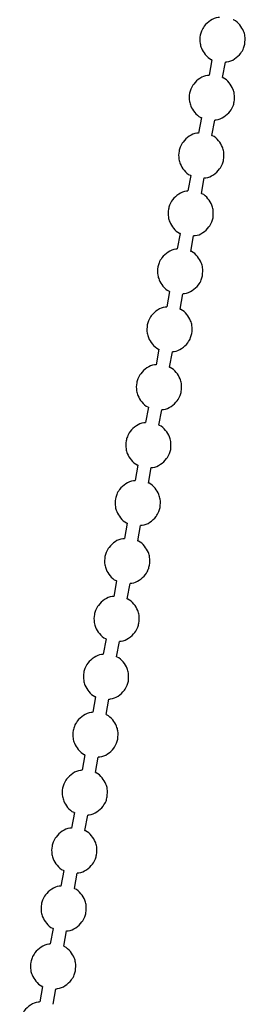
# Model space of a CAD drawing. Header units: millimetres. Extents: x 313 to 1951, y 543 to 2760.
# Tile 31 of 64: x 505 to 530, y 2300 to 2409. Entities that reach past the tile are written whole.
import ezdxf

# ---------------------------------------------------------------- set-up
doc = ezdxf.new("R2010")
doc.units = ezdxf.units.MM
doc.header["$LTSCALE"] = 10

msp = doc.modelspace()

# ---------------------------------------------------------------- linework, layer by layer
at = {"color": 7, "linetype": 'Continuous', "lineweight": 25}
for p, q in [((525.9, 2404.1), (525.59, 2402.4)), ((527.07, 2402.13), (527.38, 2403.83)), ((524.74, 2397.72), (524.43, 2396.02)), ((525.9, 2395.75), (526.21, 2397.45)), ((523.57, 2391.33), (523.26, 2389.63)), ((524.74, 2389.36), (525.05, 2391.06)), ((522.4, 2384.94), (522.09, 2383.24)), ((523.57, 2382.97), (523.88, 2384.67)), ((521.24, 2378.55), (520.93, 2376.85)), ((522.4, 2376.59), (522.71, 2378.29)), ((520.07, 2372.17), (519.76, 2370.47)), ((521.24, 2370.2), (521.55, 2371.9)), ((518.91, 2365.78), (518.6, 2364.08)), ((520.07, 2363.81), (520.38, 2365.51)), ((517.74, 2359.39), (517.43, 2357.69)), ((518.91, 2357.42), (519.22, 2359.12)), ((516.57, 2353.01), (516.26, 2351.31)), ((517.74, 2351.04), (518.05, 2352.74)), ((515.41, 2346.62), (515.1, 2344.92)), ((516.57, 2344.65), (516.88, 2346.35)), ((514.24, 2340.23), (513.93, 2338.53)), ((515.41, 2338.26), (515.72, 2339.96)), ((513.08, 2333.85), (512.77, 2332.15)), ((514.24, 2331.88), (514.55, 2333.58)), ((511.91, 2327.46), (511.6, 2325.76)), ((513.08, 2325.49), (513.39, 2327.19)), ((510.75, 2321.07), (510.44, 2319.37)), ((511.91, 2319.1), (512.22, 2320.8)), ((509.58, 2314.68), (509.27, 2312.98)), ((510.75, 2312.71), (511.06, 2314.41)), ((508.41, 2308.3), (508.1, 2306.6)), ((509.58, 2306.33), (509.89, 2308.03)), ((507.25, 2301.91), (506.94, 2300.21)), ((508.41, 2299.94), (508.72, 2301.64))]:
    msp.add_line(p, q, dxfattribs=at)
for points, knots in [([(526.75, 2408.77), (526.69, 2408.77), (526.34, 2408.77), (525.7, 2408.46), (525.08, 2407.9), (524.75, 2407.3), (524.56, 2406.66), (524.55, 2406.01), (524.75, 2405.28), (525.15, 2404.66), (525.59, 2404.22), (525.88, 2404.12), (525.9, 2404.11)], [0, 0, 0, 0, 0.0276774, 0.1705815, 0.3186664, 0.4207994, 0.4947965, 0.6375448, 0.721266, 0.8516498, 0.9886239, 1, 1, 1, 1]), ([(529.52, 2405.83), (529.55, 2406.13), (529.59, 2406.61), (529.38, 2407.34), (528.99, 2407.96), (528.55, 2408.4), (528.25, 2408.5), (528.23, 2408.51)], [0, 0, 0, 0, 0.282556, 0.448274, 0.706356, 0.977482, 1, 1, 1, 1]), ([(527.38, 2403.86), (527.44, 2403.86), (527.8, 2403.85), (528.43, 2404.17), (529.05, 2404.72), (529.39, 2405.32), (529.48, 2405.68), (529.52, 2405.83)], [0, 0, 0, 0, 0.055937, 0.344751, 0.644035, 0.850449, 1, 1, 1, 1]), ([(525.59, 2402.38), (525.53, 2402.38), (525.17, 2402.38), (524.54, 2402.07), (523.92, 2401.52), (523.58, 2400.91), (523.39, 2400.27), (523.38, 2399.62), (523.59, 2398.89), (523.98, 2398.27), (524.42, 2397.83), (524.71, 2397.73), (524.74, 2397.73)], [0, 0, 0, 0, 0.027677, 0.170581, 0.318666, 0.420799, 0.494797, 0.637545, 0.721266, 0.85165, 0.988624, 1, 1, 1, 1]), ([(528.35, 2399.45), (528.38, 2399.75), (528.43, 2400.22), (528.21, 2400.96), (527.82, 2401.58), (527.38, 2402.02), (527.09, 2402.12), (527.07, 2402.12)], [0, 0, 0, 0, 0.282556, 0.448274, 0.706356, 0.977482, 1, 1, 1, 1]), ([(526.22, 2397.47), (526.27, 2397.47), (526.63, 2397.47), (527.26, 2397.78), (527.88, 2398.33), (528.23, 2398.94), (528.32, 2399.29), (528.35, 2399.45)], [0, 0, 0, 0, 0.055937, 0.344751, 0.644035, 0.850449, 1, 1, 1, 1]), ([(524.42, 2395.99), (524.36, 2395.99), (524, 2396), (523.37, 2395.68), (522.75, 2395.13), (522.42, 2394.53), (522.23, 2393.88), (522.22, 2393.24), (522.42, 2392.51), (522.82, 2391.89), (523.25, 2391.45), (523.55, 2391.35), (523.57, 2391.34)], [0, 0, 0, 0, 0.027677, 0.170581, 0.318666, 0.420799, 0.494797, 0.637545, 0.721266, 0.85165, 0.988624, 1, 1, 1, 1]), ([(527.19, 2393.06), (527.22, 2393.36), (527.26, 2393.84), (527.05, 2394.57), (526.65, 2395.19), (526.22, 2395.63), (525.92, 2395.73), (525.9, 2395.74)], [0, 0, 0, 0, 0.282556, 0.448274, 0.706356, 0.977482, 1, 1, 1, 1]), ([(525.05, 2391.08), (525.11, 2391.08), (525.47, 2391.08), (526.1, 2391.39), (526.72, 2391.95), (527.06, 2392.55), (527.15, 2392.91), (527.19, 2393.06)], [0, 0, 0, 0, 0.055937, 0.344751, 0.644035, 0.850449, 1, 1, 1, 1]), ([(523.26, 2389.61), (523.2, 2389.61), (522.84, 2389.61), (522.21, 2389.3), (521.58, 2388.74), (521.25, 2388.14), (521.06, 2387.49), (521.05, 2386.85), (521.26, 2386.12), (521.65, 2385.5), (522.09, 2385.06), (522.38, 2384.96), (522.41, 2384.95)], [0, 0, 0, 0, 0.027677, 0.170581, 0.318666, 0.420799, 0.494797, 0.637545, 0.721266, 0.85165, 0.988624, 1, 1, 1, 1]), ([(526.02, 2386.67), (526.05, 2386.97), (526.09, 2387.45), (525.88, 2388.18), (525.49, 2388.8), (525.05, 2389.24), (524.76, 2389.34), (524.73, 2389.35)], [0, 0, 0, 0, 0.282556, 0.4482738, 0.7063556, 0.9774822, 1, 1, 1, 1]), ([(523.88, 2384.7), (523.94, 2384.7), (524.3, 2384.69), (524.93, 2385.01), (525.55, 2385.56), (525.89, 2386.16), (525.98, 2386.52), (526.02, 2386.67)], [0, 0, 0, 0, 0.055937, 0.344751, 0.644035, 0.850449, 1, 1, 1, 1]), ([(522.09, 2383.22), (522.03, 2383.22), (521.67, 2383.22), (521.04, 2382.91), (520.42, 2382.36), (520.08, 2381.75), (519.89, 2381.11), (519.89, 2380.46), (520.09, 2379.73), (520.49, 2379.11), (520.92, 2378.67), (521.22, 2378.57), (521.24, 2378.56)], [0, 0, 0, 0, 0.0276774, 0.1705815, 0.3186664, 0.4207994, 0.4947965, 0.6375448, 0.721266, 0.8516498, 0.9886239, 1, 1, 1, 1]), ([(524.86, 2380.28), (524.88, 2380.59), (524.93, 2381.06), (524.72, 2381.79), (524.32, 2382.42), (523.89, 2382.86), (523.59, 2382.96), (523.57, 2382.96)], [0, 0, 0, 0, 0.282556, 0.4482738, 0.7063556, 0.9774822, 1, 1, 1, 1]), ([(522.72, 2378.31), (522.78, 2378.31), (523.14, 2378.31), (523.77, 2378.62), (524.39, 2379.17), (524.73, 2379.77), (524.82, 2380.13), (524.86, 2380.28)], [0, 0, 0, 0, 0.055937, 0.344751, 0.644035, 0.850449, 1, 1, 1, 1]), ([(520.92, 2376.83), (520.87, 2376.83), (520.51, 2376.83), (519.88, 2376.52), (519.25, 2375.97), (518.92, 2375.36), (518.73, 2374.72), (518.72, 2374.07), (518.92, 2373.35), (519.32, 2372.72), (519.76, 2372.28), (520.05, 2372.18), (520.07, 2372.18)], [0, 0, 0, 0, 0.027677, 0.170581, 0.318666, 0.420799, 0.494797, 0.637545, 0.721266, 0.85165, 0.988624, 1, 1, 1, 1]), ([(523.69, 2373.9), (523.72, 2374.2), (523.76, 2374.68), (523.55, 2375.41), (523.16, 2376.03), (522.72, 2376.47), (522.42, 2376.57), (522.4, 2376.58)], [0, 0, 0, 0, 0.282556, 0.448274, 0.706356, 0.977482, 1, 1, 1, 1]), ([(521.55, 2371.92), (521.61, 2371.92), (521.97, 2371.92), (522.6, 2372.23), (523.22, 2372.78), (523.56, 2373.39), (523.65, 2373.75), (523.69, 2373.9)], [0, 0, 0, 0, 0.055937, 0.344751, 0.644035, 0.850449, 1, 1, 1, 1]), ([(519.76, 2370.44), (519.7, 2370.44), (519.34, 2370.45), (518.71, 2370.13), (518.09, 2369.58), (517.75, 2368.98), (517.56, 2368.33), (517.56, 2367.69), (517.76, 2366.96), (518.15, 2366.34), (518.59, 2365.9), (518.89, 2365.8), (518.91, 2365.79)], [0, 0, 0, 0, 0.027677, 0.170581, 0.318666, 0.420799, 0.494797, 0.637545, 0.721266, 0.85165, 0.988624, 1, 1, 1, 1]), ([(522.53, 2367.51), (522.55, 2367.81), (522.6, 2368.29), (522.38, 2369.02), (521.99, 2369.64), (521.55, 2370.08), (521.26, 2370.18), (521.24, 2370.19)], [0, 0, 0, 0, 0.282556, 0.448274, 0.706356, 0.977482, 1, 1, 1, 1]), ([(520.39, 2365.53), (520.44, 2365.53), (520.8, 2365.53), (521.44, 2365.84), (522.05, 2366.4), (522.4, 2367), (522.49, 2367.36), (522.53, 2367.51)], [0, 0, 0, 0, 0.055937, 0.344751, 0.644035, 0.850449, 1, 1, 1, 1]), ([(518.59, 2364.06), (518.53, 2364.06), (518.17, 2364.06), (517.54, 2363.75), (516.92, 2363.2), (516.59, 2362.59), (516.4, 2361.95), (516.39, 2361.3), (516.59, 2360.57), (516.99, 2359.95), (517.42, 2359.51), (517.72, 2359.41), (517.74, 2359.4)], [0, 0, 0, 0, 0.0276774, 0.1705815, 0.3186664, 0.4207994, 0.4947965, 0.6375448, 0.721266, 0.8516498, 0.9886239, 1, 1, 1, 1]), ([(521.36, 2361.12), (521.39, 2361.42), (521.43, 2361.9), (521.22, 2362.63), (520.82, 2363.25), (520.39, 2363.69), (520.09, 2363.79), (520.07, 2363.8)], [0, 0, 0, 0, 0.282556, 0.448274, 0.706356, 0.977482, 1, 1, 1, 1]), ([(519.22, 2359.15), (519.28, 2359.15), (519.64, 2359.14), (520.27, 2359.46), (520.89, 2360.01), (521.23, 2360.61), (521.32, 2360.97), (521.36, 2361.12)], [0, 0, 0, 0, 0.055937, 0.344751, 0.644035, 0.850449, 1, 1, 1, 1]), ([(517.43, 2357.67), (517.37, 2357.67), (517.01, 2357.67), (516.38, 2357.36), (515.76, 2356.81), (515.42, 2356.2), (515.23, 2355.56), (515.22, 2354.91), (515.43, 2354.19), (515.82, 2353.56), (516.26, 2353.12), (516.55, 2353.02), (516.58, 2353.02)], [0, 0, 0, 0, 0.0276774, 0.1705815, 0.3186664, 0.4207994, 0.4947965, 0.6375448, 0.721266, 0.8516498, 0.9886239, 1, 1, 1, 1]), ([(520.19, 2354.74), (520.22, 2355.04), (520.26, 2355.52), (520.05, 2356.25), (519.66, 2356.87), (519.22, 2357.31), (518.93, 2357.41), (518.9, 2357.41)], [0, 0, 0, 0, 0.282556, 0.448274, 0.706356, 0.977482, 1, 1, 1, 1]), ([(518.05, 2352.76), (518.11, 2352.76), (518.47, 2352.76), (519.1, 2353.07), (519.72, 2353.62), (520.06, 2354.23), (520.16, 2354.58), (520.19, 2354.74)], [0, 0, 0, 0, 0.055937, 0.344751, 0.644035, 0.850449, 1, 1, 1, 1]), ([(516.26, 2351.28), (516.2, 2351.28), (515.84, 2351.29), (515.21, 2350.97), (514.59, 2350.42), (514.26, 2349.82), (514.07, 2349.17), (514.06, 2348.53), (514.26, 2347.8), (514.66, 2347.18), (515.09, 2346.74), (515.39, 2346.64), (515.41, 2346.63)], [0, 0, 0, 0, 0.0276774, 0.1705815, 0.3186664, 0.4207994, 0.4947965, 0.6375448, 0.721266, 0.8516498, 0.9886239, 1, 1, 1, 1]), ([(519.03, 2348.35), (519.06, 2348.65), (519.1, 2349.13), (518.89, 2349.86), (518.49, 2350.48), (518.06, 2350.92), (517.76, 2351.02), (517.74, 2351.03)], [0, 0, 0, 0, 0.282556, 0.448274, 0.706356, 0.977482, 1, 1, 1, 1]), ([(516.89, 2346.37), (516.95, 2346.37), (517.31, 2346.37), (517.94, 2346.68), (518.56, 2347.24), (518.9, 2347.84), (518.99, 2348.2), (519.03, 2348.35)], [0, 0, 0, 0, 0.055937, 0.344751, 0.644035, 0.850449, 1, 1, 1, 1]), ([(515.09, 2344.9), (515.04, 2344.9), (514.68, 2344.9), (514.05, 2344.59), (513.42, 2344.03), (513.09, 2343.43), (512.9, 2342.79), (512.89, 2342.14), (513.09, 2341.41), (513.49, 2340.79), (513.93, 2340.35), (514.22, 2340.25), (514.24, 2340.24)], [0, 0, 0, 0, 0.0276774, 0.1705815, 0.3186664, 0.4207994, 0.4947965, 0.6375448, 0.721266, 0.8516498, 0.9886239, 1, 1, 1, 1]), ([(517.86, 2341.96), (517.89, 2342.26), (517.93, 2342.74), (517.72, 2343.47), (517.33, 2344.09), (516.89, 2344.53), (516.6, 2344.63), (516.57, 2344.64)], [0, 0, 0, 0, 0.282556, 0.448274, 0.706356, 0.977482, 1, 1, 1, 1]), ([(515.72, 2339.99), (515.78, 2339.99), (516.14, 2339.98), (516.77, 2340.3), (517.39, 2340.85), (517.73, 2341.45), (517.82, 2341.81), (517.86, 2341.96)], [0, 0, 0, 0, 0.055937, 0.344751, 0.644035, 0.850449, 1, 1, 1, 1]), ([(513.93, 2338.51), (513.87, 2338.51), (513.51, 2338.51), (512.88, 2338.2), (512.26, 2337.65), (511.92, 2337.04), (511.73, 2336.4), (511.73, 2335.75), (511.93, 2335.02), (512.33, 2334.4), (512.76, 2333.96), (513.06, 2333.86), (513.08, 2333.85)], [0, 0, 0, 0, 0.027677, 0.170581, 0.318666, 0.420799, 0.494797, 0.637545, 0.721266, 0.85165, 0.988624, 1, 1, 1, 1]), ([(516.7, 2335.57), (516.72, 2335.88), (516.77, 2336.35), (516.55, 2337.08), (516.16, 2337.71), (515.72, 2338.15), (515.43, 2338.25), (515.41, 2338.25)], [0, 0, 0, 0, 0.282556, 0.448274, 0.706356, 0.977482, 1, 1, 1, 1]), ([(514.56, 2333.6), (514.62, 2333.6), (514.97, 2333.6), (515.61, 2333.91), (516.23, 2334.46), (516.57, 2335.06), (516.66, 2335.42), (516.7, 2335.57)], [0, 0, 0, 0, 0.055937, 0.344751, 0.644035, 0.850449, 1, 1, 1, 1]), ([(512.76, 2332.12), (512.7, 2332.12), (512.35, 2332.13), (511.71, 2331.81), (511.09, 2331.26), (510.76, 2330.65), (510.57, 2330.01), (510.56, 2329.37), (510.76, 2328.64), (511.16, 2328.02), (511.6, 2327.58), (511.89, 2327.48), (511.91, 2327.47)], [0, 0, 0, 0, 0.027677, 0.170581, 0.318666, 0.420799, 0.494797, 0.637545, 0.721266, 0.85165, 0.988624, 1, 1, 1, 1]), ([(515.53, 2329.19), (515.56, 2329.49), (515.6, 2329.97), (515.39, 2330.7), (515, 2331.32), (514.56, 2331.76), (514.26, 2331.86), (514.24, 2331.87)], [0, 0, 0, 0, 0.282556, 0.448274, 0.706356, 0.977482, 1, 1, 1, 1]), ([(513.39, 2327.21), (513.45, 2327.21), (513.81, 2327.21), (514.44, 2327.52), (515.06, 2328.07), (515.4, 2328.68), (515.49, 2329.04), (515.53, 2329.19)], [0, 0, 0, 0, 0.055937, 0.3447508, 0.6440353, 0.8504493, 1, 1, 1, 1]), ([(511.6, 2325.73), (511.54, 2325.74), (511.18, 2325.74), (510.55, 2325.42), (509.93, 2324.87), (509.59, 2324.27), (509.4, 2323.62), (509.39, 2322.98), (509.6, 2322.25), (509.99, 2321.63), (510.43, 2321.19), (510.72, 2321.09), (510.75, 2321.08)], [0, 0, 0, 0, 0.027677, 0.170581, 0.318666, 0.420799, 0.494797, 0.637545, 0.721266, 0.85165, 0.988624, 1, 1, 1, 1]), ([(514.36, 2322.8), (514.39, 2323.1), (514.44, 2323.58), (514.22, 2324.31), (513.83, 2324.93), (513.39, 2325.37), (513.1, 2325.47), (513.08, 2325.48)], [0, 0, 0, 0, 0.282556, 0.448274, 0.706356, 0.977482, 1, 1, 1, 1]), ([(512.23, 2320.83), (512.28, 2320.82), (512.64, 2320.82), (513.27, 2321.14), (513.89, 2321.69), (514.24, 2322.29), (514.33, 2322.65), (514.36, 2322.8)], [0, 0, 0, 0, 0.055937, 0.344751, 0.644035, 0.850449, 1, 1, 1, 1]), ([(510.43, 2319.35), (510.37, 2319.35), (510.01, 2319.35), (509.38, 2319.04), (508.76, 2318.49), (508.43, 2317.88), (508.24, 2317.24), (508.23, 2316.59), (508.43, 2315.86), (508.83, 2315.24), (509.26, 2314.8), (509.56, 2314.7), (509.58, 2314.69)], [0, 0, 0, 0, 0.027677, 0.170581, 0.318666, 0.420799, 0.494797, 0.637545, 0.721266, 0.85165, 0.988624, 1, 1, 1, 1]), ([(513.2, 2316.41), (513.23, 2316.71), (513.27, 2317.19), (513.06, 2317.92), (512.66, 2318.54), (512.23, 2318.98), (511.93, 2319.08), (511.91, 2319.09)], [0, 0, 0, 0, 0.282556, 0.4482738, 0.7063556, 0.9774822, 1, 1, 1, 1]), ([(511.06, 2314.44), (511.12, 2314.44), (511.48, 2314.43), (512.11, 2314.75), (512.73, 2315.3), (513.07, 2315.9), (513.16, 2316.26), (513.2, 2316.41)], [0, 0, 0, 0, 0.055937, 0.344751, 0.644035, 0.850449, 1, 1, 1, 1]), ([(509.27, 2312.96), (509.21, 2312.96), (508.85, 2312.96), (508.22, 2312.65), (507.59, 2312.1), (507.26, 2311.49), (507.07, 2310.85), (507.06, 2310.2), (507.27, 2309.48), (507.66, 2308.85), (508.1, 2308.41), (508.39, 2308.31), (508.42, 2308.31)], [0, 0, 0, 0, 0.027677, 0.170581, 0.318666, 0.420799, 0.494797, 0.637545, 0.721266, 0.85165, 0.988624, 1, 1, 1, 1]), ([(512.03, 2310.03), (512.06, 2310.33), (512.1, 2310.81), (511.89, 2311.54), (511.5, 2312.16), (511.06, 2312.6), (510.77, 2312.7), (510.74, 2312.71)], [0, 0, 0, 0, 0.282556, 0.4482738, 0.7063556, 0.9774822, 1, 1, 1, 1]), ([(509.89, 2308.05), (509.95, 2308.05), (510.31, 2308.05), (510.94, 2308.36), (511.56, 2308.91), (511.9, 2309.52), (511.99, 2309.88), (512.03, 2310.03)], [0, 0, 0, 0, 0.055937, 0.344751, 0.644035, 0.850449, 1, 1, 1, 1]), ([(508.1, 2306.57), (508.04, 2306.57), (507.68, 2306.58), (507.05, 2306.26), (506.43, 2305.71), (506.1, 2305.11), (505.9, 2304.46), (505.9, 2303.82), (506.1, 2303.09), (506.5, 2302.47), (506.93, 2302.03), (507.23, 2301.93), (507.25, 2301.92)], [0, 0, 0, 0, 0.0276774, 0.1705815, 0.3186664, 0.4207994, 0.4947965, 0.6375448, 0.721266, 0.8516498, 0.9886239, 1, 1, 1, 1]), ([(510.87, 2303.64), (510.89, 2303.94), (510.94, 2304.42), (510.73, 2305.15), (510.33, 2305.77), (509.9, 2306.21), (509.6, 2306.31), (509.58, 2306.32)], [0, 0, 0, 0, 0.282556, 0.4482738, 0.7063556, 0.9774822, 1, 1, 1, 1]), ([(508.73, 2301.66), (508.79, 2301.66), (509.15, 2301.66), (509.78, 2301.97), (510.4, 2302.53), (510.74, 2303.13), (510.83, 2303.49), (510.87, 2303.64)], [0, 0, 0, 0, 0.055937, 0.344751, 0.644035, 0.850449, 1, 1, 1, 1]), ([(506.93, 2300.19), (506.88, 2300.19), (506.52, 2300.19), (505.89, 2299.88), (505.26, 2299.32), (504.93, 2298.72), (504.74, 2298.08), (504.73, 2297.43), (504.93, 2296.7), (505.33, 2296.08), (505.77, 2295.64), (506.06, 2295.54), (506.08, 2295.53)], [0, 0, 0, 0, 0.027677, 0.170581, 0.318666, 0.420799, 0.494797, 0.637545, 0.721266, 0.85165, 0.988624, 1, 1, 1, 1])]:
    msp.add_open_spline(points, degree=3, knots=knots, dxfattribs=at)

doc.saveas('drawing.dxf')
